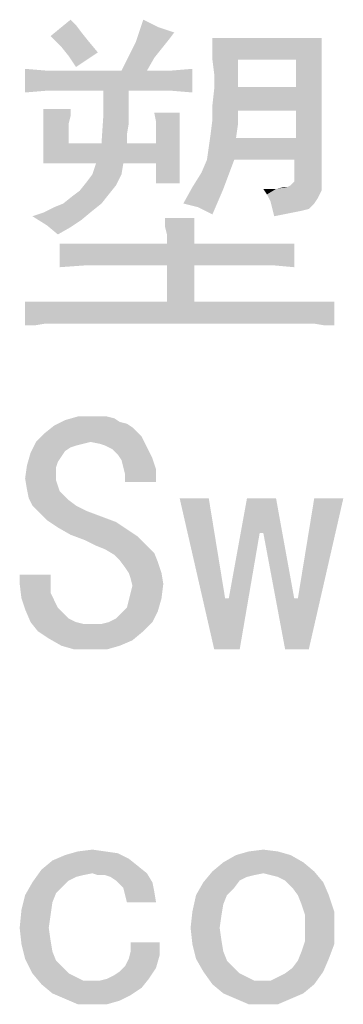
# Paper-space layout '61767N-2-A-2_1_1' of a CAD drawing. Header units: millimetres. Extents: x 0 to 594, y 1 to 420.
# Tile 206 of 222: x 511.74 to 515.85, y 200.31 to 212.79. Entities that reach past the tile are written whole.
import ezdxf

# ---------------------------------------------------------------- set-up
doc = ezdxf.new("R2010")
doc.units = ezdxf.units.MM
doc.header["$LTSCALE"] = 32.67
doc.layers.add('61767N-2-A-2_DXF_TEXT', color=7, linetype='CONTINUOUS')

psp = doc.layouts.new('61767N-2-A-2_1_1')

# ---------------------------------------------------------------- linework, layer by layer
at = {"layer": '61767N-2-A-2_DXF_TEXT', "color": 2, "linetype": 'Continuous'}
for points in [[(512.4548, 212.7206), (512.1318, 212.5821), (512.3856, 212.7898)], [(513.4933, 212.6975), (513.2625, 212.6513), (513.3087, 212.7898)], [(512.4548, 212.7206), (512.5241, 212.6282), (512.1318, 212.5821)], [(512.201, 212.5129), (512.1318, 212.5821), (512.5241, 212.6282)], [(512.201, 212.5129), (512.5241, 212.6282), (512.6164, 212.5129)], [(513.701, 212.6282), (513.2164, 212.5129), (513.2625, 212.6513)], [(513.701, 212.6282), (513.6318, 212.5359), (513.2164, 212.5129)], [(513.2625, 212.6513), (513.4933, 212.6975), (513.701, 212.6282)], [(512.6164, 212.5129), (512.2702, 212.4436), (512.201, 212.5129)], [(512.2702, 212.4436), (512.6164, 212.5129), (512.7318, 212.3744)], [(513.5395, 212.4206), (513.1241, 212.3282), (513.2164, 212.5129)], [(513.2164, 212.5129), (513.6318, 212.5359), (513.5395, 212.4206)], [(515.5702, 212.559), (514.1856, 212.4206), (514.1856, 212.559)], [(514.1856, 212.2821), (514.1856, 212.4206), (515.5702, 212.559)], [(514.5087, 212.2821), (514.1856, 212.2821), (515.5702, 212.559)], [(515.2472, 212.2821), (514.5087, 212.2821), (515.5702, 212.559)], [(515.2241, 211.0129), (515.2472, 211.2898), (515.5702, 212.559)], [(515.2241, 210.7821), (515.2241, 211.0129), (515.5702, 212.559)], [(515.2241, 210.7359), (515.2241, 210.7821), (515.5702, 212.559)], [(515.2241, 210.7359), (515.5702, 212.559), (515.5702, 210.7129)], [(515.2472, 211.9359), (515.2472, 212.2821), (515.5702, 212.559)], [(515.2472, 211.6359), (515.2472, 211.9359), (515.5702, 212.559)], [(515.2472, 211.2898), (515.2472, 211.6359), (515.5702, 212.559)], [(512.7318, 212.3744), (512.3625, 212.3282), (512.2702, 212.4436)], [(512.3625, 212.3282), (512.7318, 212.3744), (512.5933, 212.2821)], [(513.1241, 212.3282), (513.5395, 212.4206), (513.4472, 212.3052)], [(512.5933, 212.2821), (512.4548, 212.1898), (512.3625, 212.3282)], [(513.4472, 212.3052), (513.0318, 212.1436), (513.1241, 212.3282)], [(513.0318, 212.1436), (513.4472, 212.3052), (513.3548, 212.1436)], [(514.5087, 212.2821), (514.2087, 212.0975), (514.1856, 212.2821)], [(514.2087, 212.0975), (514.5087, 212.2821), (514.5087, 211.9359)], [(512.0856, 212.1436), (511.8087, 211.8667), (511.8087, 212.1667)], [(513.6548, 212.1436), (512.0856, 211.8898), (511.8087, 211.8667)], [(513.3548, 212.1436), (513.6548, 212.1436), (511.8087, 211.8667)], [(513.0318, 212.1436), (513.3548, 212.1436), (511.8087, 211.8667)], [(512.3625, 212.1436), (513.0318, 212.1436), (511.8087, 211.8667)], [(512.0856, 212.1436), (512.3625, 212.1436), (511.8087, 211.8667)], [(512.0856, 211.8898), (513.6548, 212.1436), (513.9318, 212.1667)], [(512.3625, 211.8898), (512.0856, 211.8898), (513.9318, 212.1667)], [(512.801, 211.8898), (512.3625, 211.8898), (513.9318, 212.1667)], [(513.1241, 211.8898), (512.801, 211.8898), (513.9318, 212.1667)], [(513.3779, 211.8898), (513.1241, 211.8898), (513.9318, 212.1667)], [(513.6548, 211.8898), (513.3779, 211.8898), (513.9318, 212.1667)], [(513.6548, 211.8898), (513.9318, 212.1667), (513.9318, 211.8667)], [(514.5087, 211.9359), (514.2087, 211.9129), (514.2087, 212.0975)], [(513.1241, 211.8898), (513.1241, 211.659), (512.801, 211.5667)], [(513.1241, 211.8898), (512.801, 211.5667), (512.801, 211.8898)], [(514.1856, 211.7052), (514.2087, 211.9129), (515.2472, 211.9359)], [(514.5087, 211.6359), (514.1856, 211.7052), (515.2472, 211.9359)], [(514.5087, 211.9359), (515.2472, 211.9359), (514.2087, 211.9129)], [(515.2472, 211.6359), (514.5087, 211.6359), (515.2472, 211.9359)], [(512.3856, 211.659), (512.3856, 211.5667), (512.0395, 211.4744)], [(512.3856, 211.659), (512.0395, 211.4744), (512.0395, 211.659)], [(512.801, 211.5667), (513.1241, 211.659), (513.1241, 211.4744)], [(514.5087, 211.6359), (514.1856, 211.5206), (514.1856, 211.7052)], [(514.1856, 211.5206), (514.5087, 211.6359), (514.5087, 211.4513)], [(512.0395, 211.4744), (512.3856, 211.5667), (512.3625, 211.4744)], [(513.1241, 211.4744), (512.7779, 211.2206), (512.801, 211.5667)], [(513.7702, 211.6129), (513.4702, 211.4975), (513.4472, 211.6129)], [(513.4702, 211.4052), (513.4702, 211.4975), (513.7702, 211.6129)], [(513.4702, 211.4052), (513.7702, 211.6129), (513.7702, 211.4052)], [(514.5087, 211.4513), (514.1625, 211.3359), (514.1856, 211.5206)], [(512.3625, 211.4744), (512.3625, 211.359), (512.0395, 211.2898)], [(512.3625, 211.4744), (512.0395, 211.2898), (512.0395, 211.4744)], [(513.1241, 211.4744), (513.101, 211.3359), (512.7779, 211.2206)], [(513.7702, 211.4052), (513.4702, 211.3129), (513.4702, 211.4052)], [(513.4702, 211.2206), (513.4702, 211.3129), (513.7702, 211.4052)], [(513.4702, 211.2206), (513.7702, 211.4052), (513.7702, 211.1975)], [(514.1625, 211.3359), (514.5087, 211.4513), (514.4856, 211.2898)], [(512.0395, 211.2898), (512.3625, 211.359), (512.3625, 211.2206)], [(512.3625, 211.2206), (512.0395, 210.9667), (512.0395, 211.2898)], [(512.7779, 211.2206), (513.101, 211.3359), (513.101, 211.2206)], [(514.1164, 211.0129), (514.1395, 211.1744), (515.2472, 211.2898)], [(514.4625, 211.0129), (514.1164, 211.0129), (515.2472, 211.2898)], [(514.4856, 211.2898), (514.1395, 211.1744), (514.1625, 211.3359)], [(514.4856, 211.2898), (515.2472, 211.2898), (514.1395, 211.1744)], [(515.2241, 211.0129), (514.4625, 211.0129), (515.2472, 211.2898)], [(513.4702, 211.2206), (513.7702, 211.1975), (512.0395, 210.9667)], [(513.101, 211.2206), (513.4702, 211.2206), (512.0395, 210.9667)], [(512.7779, 211.2206), (513.101, 211.2206), (512.0395, 210.9667)], [(512.3625, 211.2206), (512.7779, 211.2206), (512.0395, 210.9667)], [(512.7087, 210.9667), (512.0395, 210.9667), (513.7702, 211.1975)], [(513.0548, 210.9667), (512.7087, 210.9667), (513.7702, 211.1975)], [(513.4702, 210.9667), (513.0548, 210.9667), (513.7702, 211.1975)], [(513.4702, 210.9667), (513.7702, 211.1975), (513.7702, 210.9667)], [(514.4625, 211.0129), (514.0472, 210.8513), (514.1164, 211.0129)], [(514.0472, 210.8513), (514.4625, 211.0129), (514.3933, 210.8282)], [(513.0548, 210.9667), (512.6625, 210.8282), (512.7087, 210.9667)], [(512.6625, 210.8282), (513.0548, 210.9667), (513.0318, 210.8282)], [(513.7702, 210.9667), (513.4702, 210.7129), (513.4702, 210.9667)], [(513.4702, 210.7129), (513.7702, 210.9667), (513.7702, 210.7129)], [(513.0318, 210.8282), (512.5933, 210.7359), (512.6625, 210.8282)], [(512.5933, 210.7359), (513.0318, 210.8282), (512.9625, 210.6898)], [(514.3933, 210.8282), (513.9318, 210.6667), (514.0472, 210.8513)], [(513.9318, 210.6667), (514.3933, 210.8282), (514.3241, 210.6436)], [(512.8702, 210.5744), (512.4087, 210.5513), (512.501, 210.6206)], [(512.9625, 210.6898), (512.501, 210.6206), (512.5933, 210.7359)], [(512.501, 210.6206), (512.9625, 210.6898), (512.8702, 210.5744)], [(514.3241, 210.6436), (513.8164, 210.459), (513.9318, 210.6667)], [(514.3241, 210.6436), (514.2548, 210.4821), (513.8164, 210.459)], [(514.9241, 210.6436), (514.8779, 210.5744), (514.8318, 210.6436)], [(514.9933, 210.6436), (515.5702, 210.6206), (514.8779, 210.5744)], [(514.9241, 210.6436), (514.9933, 210.6436), (514.8779, 210.5744)], [(514.8779, 210.5744), (515.5702, 210.6206), (515.5241, 210.5282)], [(514.9933, 210.6436), (515.1318, 210.6667), (515.5702, 210.7129)], [(514.9933, 210.6436), (515.5702, 210.7129), (515.5702, 210.6206)], [(515.1318, 210.6667), (514.9933, 210.6436), (515.0856, 210.6667)], [(515.1318, 210.6667), (515.1779, 210.6898), (515.5702, 210.7129)], [(515.5702, 210.7129), (515.1779, 210.6898), (515.201, 210.7129)], [(515.5702, 210.7129), (515.201, 210.7129), (515.2241, 210.7359)], [(512.2933, 210.459), (512.4087, 210.5513), (512.8702, 210.5744)], [(512.2933, 210.459), (512.8702, 210.5744), (512.7779, 210.459)], [(515.5241, 210.5282), (514.9241, 210.4821), (514.8779, 210.5744)], [(514.9241, 210.4821), (515.5241, 210.5282), (515.4779, 210.459)], [(511.901, 210.2975), (512.0395, 210.3436), (512.6625, 210.3667)], [(511.901, 210.2975), (512.6625, 210.3667), (512.5241, 210.2513)], [(512.6625, 210.3667), (512.0395, 210.3436), (512.1779, 210.4129)], [(512.7779, 210.459), (512.1779, 210.4129), (512.2933, 210.459)], [(512.1779, 210.4129), (512.7779, 210.459), (512.6625, 210.3667)], [(513.9087, 210.4359), (513.8164, 210.459), (514.2548, 210.4821)], [(514.001, 210.4129), (513.9087, 210.4359), (514.2548, 210.4821)], [(514.0933, 210.3667), (514.001, 210.4129), (514.2548, 210.4821)], [(514.0933, 210.3667), (514.2548, 210.4821), (514.1856, 210.3206)], [(515.4779, 210.459), (514.9472, 210.3898), (514.9241, 210.4821)], [(514.9472, 210.3898), (515.4779, 210.459), (515.4087, 210.3898)], [(515.4087, 210.3898), (514.9702, 210.2975), (514.9472, 210.3898)], [(515.4087, 210.3898), (515.0856, 210.3206), (514.9702, 210.2975)], [(515.4087, 210.3898), (515.201, 210.3436), (515.0856, 210.3206)], [(515.4087, 210.3898), (515.3164, 210.3667), (515.201, 210.3436)], [(512.5241, 210.2513), (512.0856, 210.1821), (511.901, 210.2975)], [(512.0856, 210.1821), (512.5241, 210.2513), (512.3856, 210.159)], [(513.9548, 210.2744), (513.5856, 210.159), (513.5856, 210.2744)], [(513.5856, 210.159), (513.9548, 210.2744), (513.9548, 210.159)], [(512.3856, 210.159), (512.2241, 210.0667), (512.0856, 210.1821)], [(513.9548, 210.159), (513.6087, 210.0667), (513.5856, 210.159)], [(513.6087, 210.0667), (513.9548, 210.159), (513.9548, 210.0667)], [(513.9548, 210.0667), (513.6087, 209.9975), (513.6087, 210.0667)], [(513.6087, 209.9975), (513.9548, 210.0667), (513.9548, 209.9975)], [(513.9548, 209.9975), (513.6087, 209.9513), (513.6087, 209.9975)], [(513.6087, 209.9513), (513.9548, 209.9975), (513.9548, 209.9513)], [(515.2241, 209.9513), (512.5702, 209.6744), (512.2472, 209.6513)], [(514.9702, 209.9513), (515.2241, 209.9513), (512.2472, 209.6513)], [(514.6933, 209.9513), (514.9702, 209.9513), (512.2472, 209.6513)], [(513.9548, 209.9513), (514.6933, 209.9513), (512.2472, 209.6513)], [(513.6087, 209.9513), (513.9548, 209.9513), (512.2472, 209.6513)], [(512.8933, 209.9513), (513.6087, 209.9513), (512.2472, 209.6513)], [(512.5702, 209.9513), (512.8933, 209.9513), (512.2472, 209.6513)], [(512.5702, 209.9513), (512.2472, 209.6513), (512.2472, 209.9513)], [(512.8933, 209.6744), (512.5702, 209.6744), (515.2241, 209.9513)], [(513.6087, 209.6744), (512.8933, 209.6744), (515.2241, 209.9513)], [(513.9548, 209.6744), (513.6087, 209.6744), (515.2241, 209.9513)], [(514.6933, 209.6744), (513.9548, 209.6744), (515.2241, 209.9513)], [(514.9702, 209.6744), (514.6933, 209.6744), (515.2241, 209.9513)], [(514.9702, 209.6744), (515.2241, 209.9513), (515.2241, 209.6513)], [(513.9548, 209.6744), (513.6087, 209.2129), (513.6087, 209.6744)], [(513.6087, 209.2129), (513.9548, 209.6744), (513.9548, 209.2129)], [(513.9548, 209.2129), (512.0625, 208.9359), (511.8087, 208.9129)], [(513.6087, 209.2129), (513.9548, 209.2129), (511.8087, 208.9129)], [(512.3856, 209.2129), (513.6087, 209.2129), (511.8087, 208.9129)], [(512.2241, 209.2129), (512.3856, 209.2129), (511.8087, 208.9129)], [(512.0625, 209.2129), (512.2241, 209.2129), (511.8087, 208.9129)], [(511.9241, 209.2129), (512.0625, 209.2129), (511.8087, 208.9129)], [(511.9241, 209.2129), (511.8087, 208.9129), (511.8087, 209.2129)], [(515.6164, 209.2129), (515.7318, 209.2129), (512.0625, 208.9359)], [(515.4779, 209.2129), (515.6164, 209.2129), (512.0625, 208.9359)], [(515.3164, 209.2129), (515.4779, 209.2129), (512.0625, 208.9359)], [(515.1548, 209.2129), (515.3164, 209.2129), (512.0625, 208.9359)], [(513.9548, 209.2129), (515.1548, 209.2129), (512.0625, 208.9359)], [(512.2241, 208.9359), (512.0625, 208.9359), (515.7318, 209.2129)], [(512.3856, 208.9359), (512.2241, 208.9359), (515.7318, 209.2129)], [(515.1779, 208.9359), (512.3856, 208.9359), (515.7318, 209.2129)], [(515.3395, 208.9359), (515.1779, 208.9359), (515.7318, 209.2129)], [(515.4779, 208.9359), (515.3395, 208.9359), (515.7318, 209.2129)], [(515.6164, 208.9129), (515.4779, 208.9359), (515.7318, 209.2129)], [(515.6164, 208.9129), (515.7318, 209.2129), (515.7318, 208.9129)], [(511.8087, 208.9129), (512.0625, 208.9359), (511.9241, 208.9129)], [(512.8472, 207.759), (512.9395, 207.7359), (512.3164, 207.7129)], [(512.7548, 207.759), (512.8472, 207.759), (512.3164, 207.7129)], [(512.6395, 207.759), (512.7548, 207.759), (512.3164, 207.7129)], [(512.6395, 207.759), (512.3164, 207.7129), (512.4779, 207.759)], [(513.1702, 207.6206), (512.0625, 207.5513), (512.1779, 207.6436)], [(513.1702, 207.6206), (513.2164, 207.5744), (512.0625, 207.5513)], [(513.0087, 207.6898), (512.1779, 207.6436), (512.3164, 207.7129)], [(513.0087, 207.6898), (513.101, 207.6667), (512.1779, 207.6436)], [(512.1779, 207.6436), (513.101, 207.6667), (513.1702, 207.6206)], [(512.3164, 207.7129), (512.9395, 207.7359), (513.0087, 207.6898)], [(513.2856, 207.5052), (511.9472, 207.4359), (512.0625, 207.5513)], [(512.6395, 207.4359), (511.9472, 207.4359), (513.2856, 207.5052)], [(512.0625, 207.5513), (513.2164, 207.5744), (513.2856, 207.5052)], [(512.7548, 207.4129), (512.6395, 207.4359), (513.2856, 207.5052)], [(512.8241, 207.3898), (512.7548, 207.4129), (513.2856, 207.5052)], [(512.8241, 207.3898), (513.2856, 207.5052), (513.3548, 207.3667)], [(512.6395, 207.4359), (512.5472, 207.4129), (511.8779, 207.2975)], [(512.6395, 207.4359), (511.8779, 207.2975), (511.9472, 207.4359)], [(512.5472, 207.4129), (512.4548, 207.3898), (511.8779, 207.2975)], [(512.4548, 207.3898), (512.3856, 207.3667), (511.8779, 207.2975)], [(513.3548, 207.3667), (512.9164, 207.3436), (512.8241, 207.3898)], [(512.2702, 207.2513), (511.8318, 207.1359), (511.8779, 207.2975)], [(512.2702, 207.2513), (512.2241, 207.1821), (511.8318, 207.1359)], [(512.3856, 207.3667), (512.3164, 207.3206), (511.8779, 207.2975)], [(511.8779, 207.2975), (512.3164, 207.3206), (512.2702, 207.2513)], [(512.9856, 207.2744), (512.9164, 207.3436), (513.3548, 207.3667)], [(512.9856, 207.2744), (513.3548, 207.3667), (513.4241, 207.2282)], [(513.4241, 207.2282), (513.0318, 207.2052), (512.9856, 207.2744)], [(512.201, 207.1129), (511.8087, 206.9744), (511.8318, 207.1359)], [(511.8318, 207.1359), (512.2241, 207.1821), (512.201, 207.1129)], [(513.0548, 207.1129), (513.0318, 207.2052), (513.4241, 207.2282)], [(513.0548, 207.1129), (513.4241, 207.2282), (513.4702, 207.0898)], [(512.201, 207.1129), (512.201, 207.0206), (511.8087, 206.9744)], [(511.8087, 206.9744), (512.201, 207.0206), (512.201, 206.9513)], [(513.4702, 207.0898), (513.0779, 207.0206), (513.0548, 207.1129)], [(513.0779, 206.9282), (513.0779, 207.0206), (513.4702, 207.0898)], [(513.0779, 206.9282), (513.4702, 207.0898), (513.4702, 206.9282)], [(512.201, 206.9513), (511.8318, 206.8359), (511.8087, 206.9744)], [(512.201, 206.9513), (512.2241, 206.8821), (511.8318, 206.8359)], [(511.8318, 206.8359), (512.2241, 206.8821), (512.2472, 206.8129)], [(512.2472, 206.8129), (511.8548, 206.7206), (511.8318, 206.8359)], [(512.2472, 206.8129), (512.2933, 206.7667), (511.8548, 206.7206)], [(511.8548, 206.7206), (512.2933, 206.7667), (512.3625, 206.6975)], [(512.3625, 206.6975), (511.901, 206.6282), (511.8548, 206.7206)], [(511.901, 206.6282), (512.3625, 206.6975), (512.4548, 206.6282)], [(512.4548, 206.6282), (511.9933, 206.5359), (511.901, 206.6282)], [(512.4548, 206.6282), (512.5933, 206.559), (511.9933, 206.5359)], [(514.1395, 206.7206), (514.2087, 204.8052), (513.7702, 206.7206)], [(514.1395, 206.7206), (514.3472, 205.4513), (514.2087, 204.8052)], [(514.7856, 206.2821), (514.3933, 205.4513), (514.6241, 206.7206)], [(514.6241, 206.7206), (514.9933, 206.7206), (514.7856, 206.2821)], [(514.8318, 206.2821), (514.7856, 206.2821), (514.9933, 206.7206)], [(514.8318, 206.2821), (514.9933, 206.7206), (515.2241, 205.4513)], [(515.1087, 204.8052), (515.2702, 205.4513), (515.8472, 206.7206)], [(515.1087, 204.8052), (515.8472, 206.7206), (515.4087, 204.8052)], [(515.8472, 206.7206), (515.2702, 205.4513), (515.4779, 206.7206)], [(511.9933, 206.5359), (512.5933, 206.559), (512.7779, 206.4898)], [(512.7779, 206.4898), (512.0856, 206.4436), (511.9933, 206.5359)], [(512.0856, 206.4436), (512.7779, 206.4898), (512.9625, 206.4206)], [(512.9625, 206.4206), (512.2241, 206.3513), (512.0856, 206.4436)], [(512.2241, 206.3513), (512.9625, 206.4206), (513.101, 206.3282)], [(513.101, 206.3282), (512.3856, 206.259), (512.2241, 206.3513)], [(512.3856, 206.259), (513.101, 206.3282), (513.2395, 206.2359)], [(513.2395, 206.2359), (512.5702, 206.1898), (512.3856, 206.259)], [(514.2087, 204.8052), (514.3933, 205.4513), (514.7856, 206.2821)], [(514.2087, 204.8052), (514.7856, 206.2821), (514.5318, 204.8052)], [(515.2241, 205.4513), (515.1087, 204.8052), (514.8318, 206.2821)], [(512.7087, 206.1206), (512.5702, 206.1898), (513.2395, 206.2359)], [(512.7087, 206.1206), (513.2395, 206.2359), (513.3548, 206.1206)], [(513.3548, 206.1206), (512.8241, 206.0744), (512.7087, 206.1206)], [(512.8241, 206.0744), (513.3548, 206.1206), (513.4472, 206.0282)], [(513.4472, 206.0282), (512.9395, 206.0052), (512.8241, 206.0744)], [(513.0087, 205.9359), (512.9395, 206.0052), (513.4472, 206.0282)], [(513.0087, 205.9359), (513.4472, 206.0282), (513.4933, 205.9129)], [(513.4933, 205.9129), (513.0779, 205.8436), (513.0087, 205.9359)], [(513.1241, 205.7744), (513.0779, 205.8436), (513.4933, 205.9129)], [(513.1241, 205.7744), (513.4933, 205.9129), (513.5395, 205.7744)], [(512.1318, 205.7513), (511.7395, 205.6359), (511.7395, 205.7513)], [(511.7395, 205.6359), (512.1318, 205.7513), (512.1318, 205.6359)], [(513.5395, 205.7744), (513.1472, 205.7052), (513.1241, 205.7744)], [(513.1472, 205.7052), (513.5395, 205.7744), (513.5625, 205.6359)], [(512.1318, 205.6359), (511.7625, 205.4513), (511.7395, 205.6359)], [(512.1318, 205.6359), (512.1318, 205.5206), (511.7625, 205.4513)], [(513.5625, 205.6359), (513.1702, 205.6129), (513.1472, 205.7052)], [(513.1472, 205.5206), (513.1702, 205.6129), (513.5625, 205.6359)], [(513.1472, 205.5206), (513.5625, 205.6359), (513.5395, 205.4513)], [(511.7625, 205.4513), (512.1318, 205.5206), (512.1779, 205.4282)], [(513.5395, 205.4513), (513.1241, 205.4282), (513.1472, 205.5206)], [(512.1779, 205.4282), (511.8087, 205.3129), (511.7625, 205.4513)], [(512.1779, 205.4282), (512.2241, 205.3359), (511.8087, 205.3129)], [(513.101, 205.3359), (513.1241, 205.4282), (513.5395, 205.4513)], [(513.101, 205.3359), (513.5395, 205.4513), (513.4933, 205.2898)], [(514.3472, 205.4513), (514.3933, 205.4513), (514.2087, 204.8052)], [(515.2241, 205.4513), (515.2702, 205.4513), (515.1087, 204.8052)], [(511.8087, 205.3129), (512.2241, 205.3359), (512.2933, 205.2667)], [(512.2933, 205.2667), (511.8779, 205.1513), (511.8087, 205.3129)], [(512.2933, 205.2667), (512.3625, 205.1975), (511.8779, 205.1513)], [(512.8702, 205.1513), (512.9625, 205.1975), (513.4933, 205.2898)], [(512.8702, 205.1513), (513.4933, 205.2898), (513.4241, 205.1513)], [(512.9625, 205.1975), (513.0318, 205.2667), (513.4933, 205.2898)], [(513.4933, 205.2898), (513.0318, 205.2667), (513.101, 205.3359)], [(511.8779, 205.1513), (512.3625, 205.1975), (512.4548, 205.1513)], [(512.4548, 205.1513), (511.9702, 205.0359), (511.8779, 205.1513)], [(512.4548, 205.1513), (512.5472, 205.1282), (511.9702, 205.0359)], [(511.9702, 205.0359), (512.7779, 205.1282), (513.4241, 205.1513)], [(511.9702, 205.0359), (513.4241, 205.1513), (513.3087, 205.0359)], [(512.6395, 205.1282), (512.7779, 205.1282), (511.9702, 205.0359)], [(512.5472, 205.1282), (512.6395, 205.1282), (511.9702, 205.0359)], [(513.4241, 205.1513), (512.7779, 205.1282), (512.8702, 205.1513)], [(513.3087, 205.0359), (512.1087, 204.9436), (511.9702, 205.0359)], [(512.1087, 204.9436), (513.3087, 205.0359), (513.1702, 204.9206)], [(513.1702, 204.9206), (512.2702, 204.8513), (512.1087, 204.9436)], [(512.2702, 204.8513), (513.1702, 204.9206), (513.0087, 204.8513)], [(513.0087, 204.8513), (512.4318, 204.8052), (512.2702, 204.8513)], [(512.6395, 204.8052), (512.4318, 204.8052), (513.0087, 204.8513)], [(512.6395, 204.8052), (513.0087, 204.8513), (512.8472, 204.8052)], [(512.4779, 202.2436), (512.6625, 202.2667), (512.8241, 202.2436)], [(514.6472, 202.2436), (514.8318, 202.2667), (515.0164, 202.2436)], [(513.2395, 202.059), (512.0164, 202.0129), (512.1548, 202.1282)], [(513.1241, 202.1513), (512.1548, 202.1282), (512.3164, 202.1975)], [(512.1548, 202.1282), (513.1241, 202.1513), (513.2395, 202.059)], [(512.8241, 202.2436), (512.9856, 202.2206), (512.3164, 202.1975)], [(512.8241, 202.2436), (512.3164, 202.1975), (512.4779, 202.2436)], [(512.3164, 202.1975), (512.9856, 202.2206), (513.1241, 202.1513)], [(515.1779, 202.1975), (514.3241, 202.1052), (514.4856, 202.1975)], [(514.3241, 202.1052), (515.1779, 202.1975), (515.3395, 202.1052)], [(515.0164, 202.2436), (514.4856, 202.1975), (514.6472, 202.2436)], [(514.4856, 202.1975), (515.0164, 202.2436), (515.1779, 202.1975)], [(512.6625, 201.9667), (511.901, 201.8513), (512.0164, 202.0129)], [(512.6625, 201.9667), (512.0164, 202.0129), (513.2395, 202.059)], [(512.6625, 201.9667), (513.2395, 202.059), (513.3548, 201.9667)], [(515.3395, 202.1052), (514.1856, 201.9898), (514.3241, 202.1052)], [(514.1856, 201.9898), (515.3395, 202.1052), (515.4779, 201.9898)], [(512.6625, 201.9667), (512.5472, 201.9436), (511.901, 201.8513)], [(512.5472, 201.9436), (512.4548, 201.9206), (511.901, 201.8513)], [(512.4548, 201.9206), (512.3625, 201.8744), (511.901, 201.8513)], [(513.3548, 201.9667), (512.7318, 201.9436), (512.6625, 201.9667)], [(512.8241, 201.9436), (512.7318, 201.9436), (513.3548, 201.9667)], [(512.8933, 201.9206), (512.8241, 201.9436), (513.3548, 201.9667)], [(512.9625, 201.8744), (512.8933, 201.9206), (513.3548, 201.9667)], [(512.9625, 201.8744), (513.3548, 201.9667), (513.4241, 201.8513)], [(514.8318, 201.9667), (514.0702, 201.8513), (514.1856, 201.9898)], [(514.8318, 201.9667), (514.7164, 201.9436), (514.0702, 201.8513)], [(514.7164, 201.9436), (514.6241, 201.9206), (514.0702, 201.8513)], [(514.6241, 201.9206), (514.5318, 201.8744), (514.0702, 201.8513)], [(514.1856, 201.9898), (515.4779, 201.9898), (514.8318, 201.9667)], [(514.9241, 201.9436), (514.8318, 201.9667), (515.4779, 201.9898)], [(515.0164, 201.9206), (514.9241, 201.9436), (515.4779, 201.9898)], [(515.1087, 201.8744), (515.0164, 201.9206), (515.4779, 201.9898)], [(515.1087, 201.8744), (515.4779, 201.9898), (515.5933, 201.8513)], [(512.2933, 201.8052), (511.8087, 201.6898), (511.901, 201.8513)], [(512.2933, 201.8052), (512.201, 201.7129), (511.8087, 201.6898)], [(511.901, 201.8513), (512.3625, 201.8744), (512.2933, 201.8052)], [(513.4241, 201.8513), (513.0087, 201.8282), (512.9625, 201.8744)], [(513.0548, 201.7821), (513.0087, 201.8282), (513.4241, 201.8513)], [(513.0548, 201.7821), (513.4241, 201.8513), (513.4472, 201.7359)], [(513.4472, 201.7359), (513.0779, 201.6898), (513.0548, 201.7821)], [(514.4625, 201.7821), (513.9779, 201.6898), (514.0702, 201.8513)], [(513.9779, 201.6898), (514.4625, 201.7821), (514.3702, 201.6898)], [(514.0702, 201.8513), (514.5318, 201.8744), (514.4625, 201.7821)], [(515.5933, 201.8513), (515.201, 201.7821), (515.1087, 201.8744)], [(515.2702, 201.6898), (515.201, 201.7821), (515.5933, 201.8513)], [(515.2702, 201.6898), (515.5933, 201.8513), (515.6625, 201.6898)], [(512.1548, 201.5975), (511.7625, 201.5052), (511.8087, 201.6898)], [(511.8087, 201.6898), (512.201, 201.7129), (512.1548, 201.5975)], [(513.101, 201.5975), (513.0779, 201.6898), (513.4472, 201.7359)], [(513.101, 201.5975), (513.4472, 201.7359), (513.4702, 201.5975)], [(514.3702, 201.6898), (514.3241, 201.5744), (513.9318, 201.4821)], [(514.3702, 201.6898), (513.9318, 201.4821), (513.9779, 201.6898)], [(515.6625, 201.6898), (515.3164, 201.5744), (515.2702, 201.6898)], [(515.3164, 201.5744), (515.6625, 201.6898), (515.7318, 201.4821)], [(512.1318, 201.4359), (511.7395, 201.2744), (511.7625, 201.5052)], [(511.7625, 201.5052), (512.1548, 201.5975), (512.1318, 201.4359)], [(513.9318, 201.4821), (514.3241, 201.5744), (514.301, 201.4359)], [(515.7318, 201.4821), (515.3625, 201.4359), (515.3164, 201.5744)], [(511.7395, 201.2744), (512.1318, 201.4359), (512.1087, 201.2744)], [(514.301, 201.4359), (513.9087, 201.2744), (513.9318, 201.4821)], [(513.9087, 201.2744), (514.301, 201.4359), (514.2779, 201.2744)], [(515.3625, 201.2744), (515.3625, 201.4359), (515.7318, 201.4821)], [(515.3625, 201.2744), (515.7318, 201.4821), (515.7318, 201.2744)], [(512.1087, 201.2744), (511.7625, 201.0667), (511.7395, 201.2744)], [(512.1087, 201.2744), (512.1318, 201.1129), (511.7625, 201.0667)], [(514.2779, 201.2744), (513.9318, 201.0667), (513.9087, 201.2744)], [(514.2779, 201.2744), (514.301, 201.1129), (513.9318, 201.0667)], [(515.7318, 201.2744), (515.3625, 201.1129), (515.3625, 201.2744)], [(515.3625, 201.1129), (515.7318, 201.2744), (515.7318, 201.0667)], [(511.7625, 201.0667), (512.1318, 201.1129), (512.1548, 200.9744)], [(512.1548, 200.9744), (511.8087, 200.8821), (511.7625, 201.0667)], [(513.5164, 201.0898), (513.1472, 200.9744), (513.1472, 201.0898)], [(513.1472, 200.9744), (513.5164, 201.0898), (513.5164, 200.9282)], [(513.9318, 201.0667), (514.301, 201.1129), (514.3241, 200.9744)], [(514.3241, 200.9744), (513.9779, 200.8821), (513.9318, 201.0667)], [(515.7318, 201.0667), (515.3164, 200.9744), (515.3625, 201.1129)], [(515.3164, 200.9744), (515.7318, 201.0667), (515.6625, 200.8821)], [(511.8087, 200.8821), (512.1548, 200.9744), (512.201, 200.859)], [(512.201, 200.859), (511.901, 200.6975), (511.8087, 200.8821)], [(513.0779, 200.7898), (513.1241, 200.8821), (513.5164, 200.9282)], [(513.0779, 200.7898), (513.5164, 200.9282), (513.4702, 200.7667)], [(513.5164, 200.9282), (513.1241, 200.8821), (513.1472, 200.9744)], [(513.9779, 200.8821), (514.3241, 200.9744), (514.3702, 200.859)], [(514.3702, 200.859), (514.0702, 200.7206), (513.9779, 200.8821)], [(515.201, 200.7667), (515.2702, 200.859), (515.6625, 200.8821)], [(515.201, 200.7667), (515.6625, 200.8821), (515.5933, 200.7206)], [(515.6625, 200.8821), (515.2702, 200.859), (515.3164, 200.9744)], [(512.201, 200.859), (512.2933, 200.7667), (511.901, 200.6975)], [(511.901, 200.6975), (512.2933, 200.7667), (512.3625, 200.6975)], [(512.8472, 200.6282), (512.9395, 200.6744), (513.4702, 200.7667)], [(512.8472, 200.6282), (513.4702, 200.7667), (513.3779, 200.6282)], [(512.9395, 200.6744), (513.0087, 200.7206), (513.4702, 200.7667)], [(513.4702, 200.7667), (513.0087, 200.7206), (513.0779, 200.7898)], [(514.3702, 200.859), (514.4625, 200.7667), (514.0702, 200.7206)], [(514.0702, 200.7206), (514.4625, 200.7667), (514.5318, 200.6975)], [(515.5933, 200.7206), (515.1087, 200.6975), (515.201, 200.7667)], [(512.3625, 200.6975), (512.0164, 200.559), (511.901, 200.6975)], [(512.3625, 200.6975), (512.4548, 200.6513), (512.0164, 200.559)], [(512.4548, 200.6513), (512.5472, 200.6052), (512.0164, 200.559)], [(512.0164, 200.559), (512.7548, 200.6052), (513.3779, 200.6282)], [(512.0164, 200.559), (513.3779, 200.6282), (513.2856, 200.5129)], [(513.3779, 200.6282), (512.7548, 200.6052), (512.8472, 200.6282)], [(514.5318, 200.6975), (514.1856, 200.559), (514.0702, 200.7206)], [(514.5318, 200.6975), (514.6241, 200.6513), (514.1856, 200.559)], [(514.6241, 200.6513), (514.7164, 200.6052), (514.1856, 200.559)], [(514.9241, 200.6052), (515.0164, 200.6513), (515.5933, 200.7206)], [(514.9241, 200.6052), (515.5933, 200.7206), (515.4779, 200.559)], [(515.0164, 200.6513), (515.1087, 200.6975), (515.5933, 200.7206)], [(512.6625, 200.6052), (512.7548, 200.6052), (512.0164, 200.559)], [(512.5472, 200.6052), (512.6625, 200.6052), (512.0164, 200.559)], [(513.2856, 200.5129), (512.1548, 200.4436), (512.0164, 200.559)], [(512.1548, 200.4436), (513.2856, 200.5129), (513.1472, 200.4206)], [(514.8318, 200.6052), (514.9241, 200.6052), (514.1856, 200.559)], [(514.7164, 200.6052), (514.8318, 200.6052), (514.1856, 200.559)], [(515.4779, 200.559), (514.1856, 200.559), (514.9241, 200.6052)], [(515.4779, 200.559), (514.3241, 200.4436), (514.1856, 200.559)], [(514.3241, 200.4436), (515.4779, 200.559), (515.3395, 200.4436)], [(513.1472, 200.4206), (512.3164, 200.3744), (512.1548, 200.4436)], [(512.3164, 200.3744), (513.1472, 200.4206), (513.0087, 200.3513)], [(515.3395, 200.4436), (514.4856, 200.3744), (514.3241, 200.4436)], [(514.4856, 200.3744), (515.3395, 200.4436), (515.1779, 200.3744)], [(513.0087, 200.3513), (512.4779, 200.3052), (512.3164, 200.3744)], [(512.6625, 200.3052), (512.4779, 200.3052), (513.0087, 200.3513)], [(512.6625, 200.3052), (513.0087, 200.3513), (512.8472, 200.3052)], [(515.1779, 200.3744), (514.6472, 200.3052), (514.4856, 200.3744)], [(514.8318, 200.3052), (514.6472, 200.3052), (515.1779, 200.3744)], [(514.8318, 200.3052), (515.1779, 200.3744), (515.0164, 200.3052)]]:
    psp.add_solid(points, dxfattribs=at)

doc.saveas('drawing.dxf')
